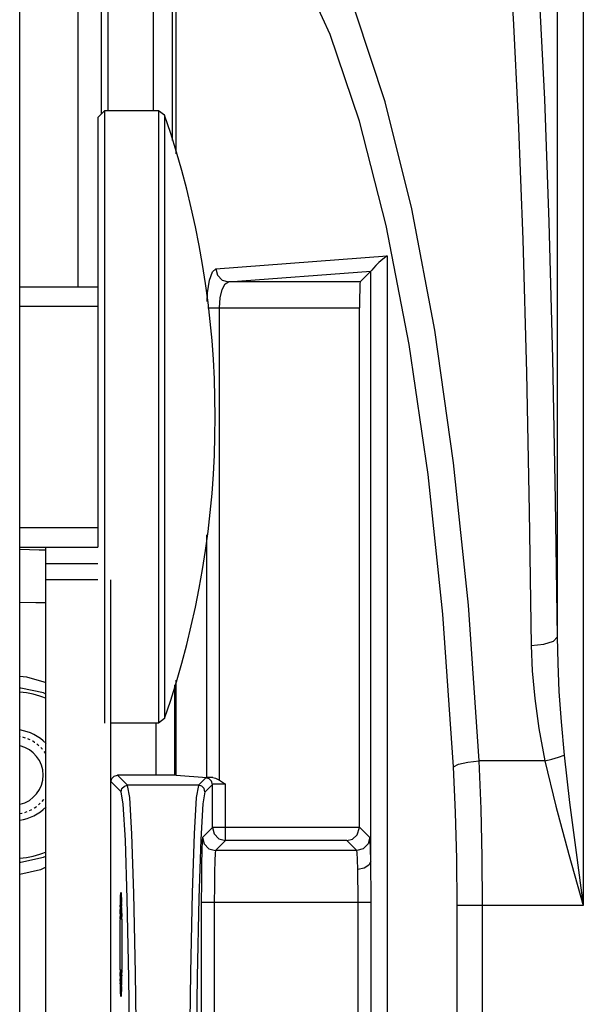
# Model space of a CAD drawing. Header units: millimetres. Extents: x 26456 to 27930, y -18123 to -17119.
# Tile 27 of 96: x 26513 to 26535, y -17334 to -17296. Entities that reach past the tile are written whole.
import ezdxf

# ---------------------------------------------------------------- set-up
doc = ezdxf.new("R2010")
doc.units = ezdxf.units.MM
doc.linetypes.add('HIDDEN', pattern=[0.2, 0.1, -0.1])
for name, color, linetype in [('HG1-Y31201-Y31202HIDDEN_LINE', 7, 'Continuous'), ('HG1-Y31201-Y31202SOLIDLINE', 7, 'Continuous'), ('LJ-Y31201-04HIDDEN_LINE', 7, 'Continuous'), ('LJ-Y31201-04SOLIDLINE', 7, 'Continuous'), ('LJ-Y31201-19SOLIDLINE', 7, 'Continuous'), ('LJ-Y31201-29SOLIDLINE', 7, 'Continuous'), ('LJ-Y31202-35SOLIDLINE', 7, 'Continuous'), ('Y31201-Y31202-PP-77_2SOLIDLINE', 7, 'Continuous')]:
    doc.layers.add(name, color=color, linetype=linetype)

msp = doc.modelspace()

# ---------------------------------------------------------------- linework, layer by layer
at = {"layer": 'HG1-Y31201-Y31202HIDDEN_LINE', "color": 1, "linetype": 'HIDDEN'}
for p, q in [((26517.283, -17330.13), (26517.286, -17329.98)), ((26517.286, -17329.98), (26517.288, -17329.893)), ((26517.288, -17329.893), (26517.291, -17329.816)), ((26517.32, -17329.751), (26517.322, -17329.816)), ((26517.322, -17329.816), (26517.325, -17329.893)), ((26517.325, -17329.893), (26517.328, -17330.028)), ((26517.276, -17330.621), (26517.279, -17330.36)), ((26517.279, -17330.36), (26517.283, -17330.13)), ((26517.328, -17330.028), (26517.331, -17330.184)), ((26517.331, -17330.184), (26517.335, -17330.423)), ((26517.273, -17330.98), (26517.276, -17330.621)), ((26517.335, -17330.423), (26517.338, -17330.69)), ((26517.338, -17330.69), (26517.34, -17331.056)), ((26517.272, -17331.363), (26517.273, -17330.98)), ((26517.34, -17331.056), (26517.341, -17331.441)), ((26517.272, -17331.755), (26517.272, -17331.363)), ((26517.341, -17331.441), (26517.341, -17331.833)), ((26517.273, -17332.141), (26517.272, -17331.755)), ((26517.341, -17331.833), (26517.34, -17332.216)), ((26517.275, -17332.506), (26517.273, -17332.141)), ((26517.34, -17332.216), (26517.337, -17332.575)), ((26517.278, -17332.774), (26517.275, -17332.506)), ((26517.337, -17332.575), (26517.334, -17332.836)), ((26517.282, -17333.013), (26517.278, -17332.774)), ((26517.285, -17333.169), (26517.282, -17333.013)), ((26517.334, -17332.836), (26517.33, -17333.067)), ((26517.288, -17333.304), (26517.285, -17333.169)), ((26517.291, -17333.38), (26517.288, -17333.304)), ((26517.293, -17333.446), (26517.291, -17333.38)), ((26517.325, -17333.304), (26517.322, -17333.38)), ((26517.327, -17333.216), (26517.325, -17333.304)), ((26517.33, -17333.067), (26517.327, -17333.216))]:
    msp.add_line(p, q, dxfattribs=at)
for points in [[(26517.291, -17329.816), (26517.293, -17329.751), (26517.294, -17329.722), (26517.296, -17329.696), (26517.297, -17329.674), (26517.298, -17329.654), (26517.3, -17329.637), (26517.301, -17329.623), (26517.302, -17329.612), (26517.304, -17329.605), (26517.305, -17329.6), (26517.306, -17329.598), (26517.308, -17329.6), (26517.309, -17329.605), (26517.311, -17329.612), (26517.312, -17329.623), (26517.313, -17329.637), (26517.315, -17329.654), (26517.316, -17329.674), (26517.317, -17329.696), (26517.319, -17329.722), (26517.32, -17329.751)], [(26517.322, -17333.38), (26517.32, -17333.446), (26517.319, -17333.475), (26517.317, -17333.5), (26517.316, -17333.523), (26517.315, -17333.543), (26517.313, -17333.56), (26517.312, -17333.574), (26517.311, -17333.584), (26517.309, -17333.592), (26517.308, -17333.597), (26517.306, -17333.598), (26517.305, -17333.597), (26517.304, -17333.592), (26517.302, -17333.584), (26517.301, -17333.574), (26517.3, -17333.56), (26517.298, -17333.543), (26517.297, -17333.523), (26517.296, -17333.5), (26517.294, -17333.475), (26517.293, -17333.446)]]:
    msp.add_lwpolyline(points, dxfattribs=at)
at = {"layer": 'HG1-Y31201-Y31202SOLIDLINE', "color": 7}
for p, q in [((26519.422, -17301.243), (26519.422, -17284.598)), ((26534.047, -17292.098), (26534.047, -17319.797)), ((26535.047, -17292.098), (26535.047, -17330.106)), ((26520.943, -17305.66), (26527.527, -17305.162)), ((26527.527, -17305.162), (26527.527, -17345.189)), ((26521.43, -17306.16), (26526.895, -17305.747)), ((26526.89, -17305.751), (26526.481, -17306.16)), ((26526.89, -17328.396), (26526.89, -17305.751)), ((26526.481, -17306.16), (26521.43, -17306.16)), ((26520.644, -17307.16), (26526.464, -17307.16)), ((26521.09, -17325.292), (26521.09, -17307.16)), ((26526.464, -17327.098), (26526.464, -17307.16)), ((26520.603, -17325.188), (26520.603, -17315.87)), ((26519.422, -17325.098), (26519.422, -17321.454)), ((26533.571, -17324.551), (26531.046, -17324.551)), ((26517.313, -17325.741), (26516.922, -17325.348)), ((26517.563, -17325.489), (26517.172, -17325.098)), ((26519.422, -17325.098), (26517.172, -17325.098)), ((26519.422, -17325.098), (26520.603, -17325.188)), ((26520.568, -17325.203), (26520.282, -17325.489)), ((26520.818, -17325.453), (26520.535, -17325.738)), ((26520.818, -17327.107), (26520.818, -17325.453)), ((26521.318, -17327.607), (26521.318, -17325.44)), ((26520.282, -17325.489), (26517.563, -17325.489)), ((26520.532, -17325.741), (26520.449, -17326.202)), ((26520.535, -17325.738), (26520.532, -17325.741)), ((26520.449, -17326.202), (26520.37, -17327.575)), ((26520.12, -17327.346), (26520.046, -17329.615)), ((26520.818, -17327.107), (26520.433, -17327.492)), ((26520.818, -17327.107), (26520.882, -17327.352)), ((26526.464, -17327.107), (26520.818, -17327.107)), ((26520.882, -17327.352), (26521.065, -17327.538)), ((26526.857, -17327.492), (26526.464, -17327.098)), ((26520.37, -17327.575), (26520.296, -17329.82)), ((26521.318, -17327.607), (26520.933, -17327.992)), ((26521.065, -17327.538), (26521.318, -17327.607)), ((26525.972, -17327.607), (26521.318, -17327.607)), ((26526.357, -17327.992), (26525.972, -17327.607)), ((26526.357, -17327.992), (26520.933, -17327.992)), ((26517.306, -17329.848), (26517.318, -17329.982)), ((26517.614, -17332.874), (26517.549, -17329.842)), ((26520.39, -17329.991), (26520.39, -17334.71)), ((26526.906, -17329.991), (26520.39, -17329.991)), ((26520.89, -17329.991), (26520.89, -17334.71)), ((26526.406, -17338.192), (26526.406, -17329.991)), ((26526.906, -17338.939), (26526.906, -17329.991)), ((26530.21, -17370.09), (26530.21, -17330.106)), ((26535.047, -17330.106), (26530.21, -17330.106)), ((26531.184, -17370.09), (26531.184, -17330.106)), ((26517.667, -17336.57), (26517.614, -17332.874))]:
    msp.add_line(p, q, dxfattribs=at)
for points in [[(26531.046, -17324.551), (26530.638, -17318.572), (26530.072, -17313.106), (26529.345, -17308.014), (26528.462, -17303.355), (26527.443, -17299.255), (26526.323, -17295.846), (26525.157, -17293.217), (26524.001, -17291.371), (26522.908, -17290.236)], [(26530.071, -17324.774), (26529.662, -17318.916), (26529.095, -17313.558), (26528.365, -17308.567), (26527.478, -17304.004), (26526.455, -17299.993), (26525.332, -17296.662), (26524.162, -17294.097), (26523.004, -17292.301), (26521.91, -17291.203)], [(26533.145, -17292.098), (26533.357, -17295.182), (26533.552, -17299.155), (26533.723, -17303.874), (26533.864, -17309.111), (26533.972, -17314.54), (26534.047, -17319.797)], [(26532.145, -17293.021), (26532.358, -17296.044), (26532.553, -17299.929), (26532.724, -17304.542), (26532.865, -17309.66), (26532.973, -17314.968), (26533.048, -17320.118)], [(26527.527, -17305.162), (26527.349, -17305.296), (26527.202, -17305.424), (26527.084, -17305.539), (26526.994, -17305.636), (26526.931, -17305.709), (26526.895, -17305.747)], [(26520.614, -17306.916), (26520.629, -17306.588), (26520.704, -17306.099), (26520.817, -17305.772), (26520.943, -17305.66)], [(26520.943, -17305.66), (26521.009, -17305.909), (26521.187, -17306.092), (26521.43, -17306.16)], [(26526.89, -17305.751), (26526.892, -17305.749), (26526.895, -17305.747)], [(26521.09, -17307.16), (26521.116, -17306.779), (26521.191, -17306.453), (26521.305, -17306.235), (26521.43, -17306.16)], [(26526.481, -17306.16), (26526.474, -17306.241), (26526.469, -17306.459), (26526.465, -17306.781), (26526.464, -17307.16)], [(26533.048, -17320.118), (26533.538, -17320.071), (26533.903, -17319.954), (26534.047, -17319.797)], [(26534.047, -17319.797), (26534.067, -17320.799), (26534.114, -17321.883), (26534.193, -17323.057), (26534.309, -17324.329)], [(26533.048, -17320.118), (26533.087, -17321.098), (26533.182, -17322.158), (26533.339, -17323.306), (26533.571, -17324.551)], [(26533.571, -17324.551), (26533.846, -17324.488), (26534.099, -17324.412), (26534.309, -17324.329)], [(26534.309, -17324.329), (26534.517, -17326.143), (26534.767, -17328.067), (26535.047, -17330.106)], [(26530.071, -17324.774), (26530.263, -17324.675), (26530.611, -17324.595), (26531.046, -17324.551)], [(26531.184, -17330.106), (26531.169, -17328.242), (26531.122, -17326.387), (26531.046, -17324.551)], [(26533.571, -17324.551), (26533.987, -17326.296), (26534.486, -17328.145), (26535.047, -17330.106)], [(26530.21, -17330.106), (26530.194, -17328.317), (26530.148, -17326.535), (26530.071, -17324.774)], [(26516.922, -17325.348), (26516.956, -17325.223), (26517.047, -17325.132), (26517.172, -17325.098)], [(26520.835, -17325.193), (26520.733, -17325.195), (26520.648, -17325.197), (26520.591, -17325.2), (26520.568, -17325.203)], [(26520.818, -17325.453), (26520.784, -17325.328), (26520.693, -17325.236), (26520.568, -17325.203)], [(26520.835, -17325.193), (26520.687, -17325.191), (26520.603, -17325.188)], [(26521.318, -17325.44), (26521.239, -17325.44), (26521.153, -17325.441), (26521.064, -17325.442), (26520.975, -17325.444), (26520.896, -17325.446), (26520.84, -17325.449), (26520.818, -17325.453)], [(26520.835, -17325.193), (26520.929, -17325.212), (26521.014, -17325.25), (26521.09, -17325.292)], [(26521.09, -17325.292), (26521.17, -17325.34), (26521.245, -17325.389), (26521.318, -17325.44)], [(26517.313, -17325.741), (26517.346, -17325.615), (26517.438, -17325.523), (26517.563, -17325.489)], [(26517.549, -17329.842), (26517.476, -17327.591), (26517.396, -17326.207), (26517.313, -17325.741)], [(26517.8, -17329.638), (26517.726, -17327.363), (26517.646, -17325.963), (26517.563, -17325.493)], [(26520.282, -17325.493), (26520.199, -17325.958), (26520.12, -17327.346)], [(26520.532, -17325.741), (26520.499, -17325.616), (26520.408, -17325.523), (26520.282, -17325.489)], [(26525.972, -17327.607), (26526.186, -17327.553), (26526.372, -17327.39), (26526.464, -17327.107)], [(26520.433, -17327.492), (26520.42, -17327.625), (26520.408, -17327.984), (26520.398, -17328.535), (26520.392, -17329.225), (26520.39, -17329.991)], [(26520.433, -17327.492), (26520.5, -17327.742), (26520.683, -17327.925), (26520.933, -17327.992)], [(26526.857, -17327.492), (26526.79, -17327.742), (26526.607, -17327.925), (26526.357, -17327.992)], [(26526.89, -17328.396), (26526.881, -17327.916), (26526.869, -17327.607), (26526.857, -17327.492)], [(26520.933, -17327.992), (26520.92, -17328.098), (26520.908, -17328.386), (26520.898, -17328.827), (26520.892, -17329.379), (26520.89, -17329.991)], [(26526.39, -17328.715), (26526.381, -17328.331), (26526.369, -17328.084), (26526.357, -17327.992)], [(26526.89, -17328.396), (26526.821, -17328.554), (26526.638, -17328.671), (26526.39, -17328.715)], [(26526.906, -17329.991), (26526.903, -17329.418), (26526.897, -17328.878), (26526.89, -17328.396)], [(26526.406, -17329.991), (26526.404, -17329.533), (26526.397, -17329.099), (26526.39, -17328.715)], [(26520.046, -17329.615), (26519.981, -17332.671), (26519.928, -17336.399), (26519.889, -17340.654), (26519.865, -17345.272)], [(26517.278, -17330.929), (26517.285, -17330.361), (26517.295, -17329.982), (26517.306, -17329.848)], [(26517.318, -17329.982), (26517.328, -17330.361), (26517.335, -17330.929)], [(26517.917, -17336.433), (26517.864, -17332.701), (26517.8, -17329.638)], [(26520.296, -17329.82), (26520.231, -17332.845), (26520.178, -17336.535), (26520.139, -17340.748), (26520.115, -17345.322)], [(26517.278, -17332.268), (26517.276, -17331.598), (26517.278, -17330.929)], [(26517.335, -17330.929), (26517.337, -17331.598), (26517.335, -17332.268)], [(26517.295, -17333.215), (26517.285, -17332.836), (26517.278, -17332.268)], [(26517.335, -17332.268), (26517.328, -17332.836), (26517.318, -17333.215), (26517.306, -17333.348)]]:
    msp.add_lwpolyline(points, dxfattribs=at)
at = {"layer": 'LJ-Y31201-04HIDDEN_LINE', "color": 1, "linetype": 'HIDDEN'}
for start, end in [(33.5559, 80.4038), (279.5962, 326.4441)]:
    msp.add_arc((26513.172, -17325.098), 1.5, start, end, dxfattribs=at)
at = {"layer": 'LJ-Y31201-04SOLIDLINE', "color": 7}
for p, q in [((26516.556, -17299.715), (26516.556, -17271.879)), ((26516.822, -17299.598), (26516.822, -17271.879)), ((26518.548, -17271.895), (26518.548, -17299.598)), ((26515.672, -17306.348), (26515.672, -17285.598))]:
    msp.add_line(p, q, dxfattribs=at)
msp.add_lwpolyline([(26519.282, -17271.393), (26519.28, -17271.398), (26519.279, -17271.411), (26519.277, -17271.433), (26519.276, -17271.463), (26519.275, -17271.505), (26519.273, -17271.559), (26519.272, -17271.627), (26519.271, -17271.708), (26519.271, -17271.799), (26519.27, -17300.734)], dxfattribs=at)
msp.add_arc((26513.172, -17325.098), 1.15, 283.1995, 76.8005, dxfattribs=at)
at = {"layer": 'LJ-Y31201-19SOLIDLINE', "color": 7}
for p, q in [((26519.367, -17321.638), (26519.367, -17325.098)), ((26518.647, -17323.098), (26518.647, -17325.098))]:
    msp.add_line(p, q, dxfattribs=at)
for points in [[(26513.427, -17316.428), (26514.167, -17316.446), (26514.422, -17316.452)], [(26513.422, -17318.453), (26514.038, -17318.467), (26514.422, -17318.475)], [(26513.422, -17321.296), (26513.689, -17321.322), (26514.354, -17321.514), (26514.422, -17321.548)], [(26514.422, -17321.985), (26514.335, -17321.941), (26513.466, -17321.758), (26513.422, -17321.761)], [(26513.422, -17328.435), (26513.471, -17328.438), (26514.338, -17328.254), (26514.422, -17328.212)], [(26514.422, -17328.636), (26514.215, -17328.733), (26513.422, -17328.914)]]:
    msp.add_lwpolyline(points, dxfattribs=at)
for radius, start, end in [(3.2, 66.7985, 85.4866), (1.75, 43.8915, 81.7861), (1.75, 278.2139, 316.1085), (3.2, 274.5134, 293.2015)]:
    msp.add_arc((26513.172, -17325.098), radius, start, end, dxfattribs=at)
at = {"layer": 'LJ-Y31201-29SOLIDLINE', "color": 7}
for p, q in [((26514.422, -17382.598), (26514.422, -17316.348)), ((26514.422, -17316.974), (26516.422, -17316.974)), ((26516.422, -17317.598), (26514.422, -17317.598)), ((26516.922, -17386.411), (26516.922, -17317.598))]:
    msp.add_line(p, q, dxfattribs=at)
at = {"layer": 'LJ-Y31202-35SOLIDLINE', "color": 7}
for p, q in [((26516.422, -17299.848), (26516.672, -17299.598)), ((26516.672, -17299.598), (26516.672, -17323.098)), ((26518.745, -17299.598), (26516.672, -17299.598)), ((26518.745, -17299.598), (26518.745, -17323.098)), ((26518.981, -17299.767), (26518.745, -17299.598)), ((26516.422, -17299.848), (26516.422, -17316.348)), ((26518.981, -17299.767), (26518.981, -17322.93)), ((26513.422, -17306.348), (26516.422, -17306.348)), ((26513.422, -17307.098), (26516.422, -17307.098)), ((26513.422, -17315.598), (26516.422, -17315.598)), ((26513.422, -17316.348), (26516.422, -17316.348)), ((26518.745, -17323.098), (26516.922, -17323.098)), ((26518.981, -17322.93), (26518.745, -17323.098))]:
    msp.add_line(p, q, dxfattribs=at)
msp.add_arc((26485.407, -17311.348), 35.516, 340.968, 19.032, dxfattribs=at)
at = {"layer": 'Y31201-Y31202-PP-77_2SOLIDLINE', "color": 7}
msp.add_line((26513.422, -17370.098), (26513.422, -17220.098), dxfattribs=at)

doc.saveas('drawing.dxf')
